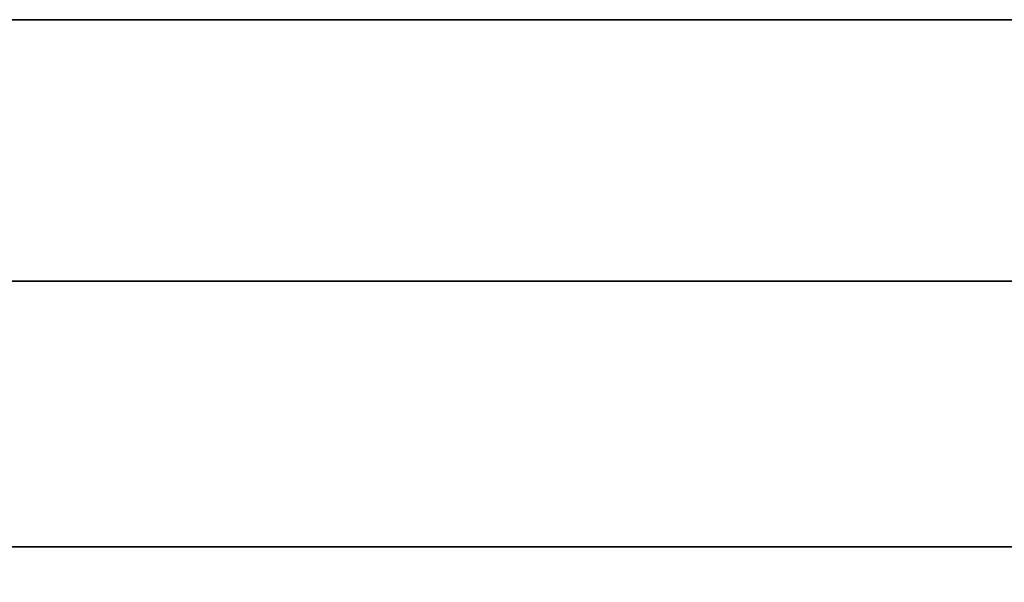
# Model space of a CAD drawing. Extents: x 413.3 to 457.5, y 5047.8 to 5050.
# Tile 81 of 256: x 415.2967 to 415.3204, y 5049.9146 to 5049.9282. Entities that reach past the tile are written whole.
import ezdxf

# ---------------------------------------------------------------- set-up
doc = ezdxf.new("R2010")
doc.units = 0
doc.header["$LTSCALE"] = 150
doc.header["$MEASUREMENT"] = 0
doc.layers.add('3DFACE_BOLT', color=7, linetype='CONTINUOUS')
doc.layers.add('3DFACE_SHAPE', color=7, linetype='CONTINUOUS')

msp = doc.modelspace()

# ---------------------------------------------------------------- linework, layer by layer
at = {"layer": '3DFACE_BOLT', "color": 1}
for points, invisible_edges in [([(415.297931, 5049.915459, -0.137472), (415.297539, 5049.915459, -0.135), (415.297931, 5049.965459, -0.137472)], 14), ([(415.297931, 5049.965459, -0.137472), (415.297539, 5049.915459, -0.135), (415.297539, 5049.965459, -0.135)], 3), ([(415.297539, 5049.915459, -0.135), (415.297931, 5049.915459, -0.132528), (415.297539, 5049.965459, -0.135)], 14), ([(415.297539, 5049.965459, -0.135), (415.297931, 5049.915459, -0.132528), (415.297931, 5049.965459, -0.132528)], 3), ([(415.297931, 5049.915459, -0.067472), (415.297539, 5049.915459, -0.065), (415.297931, 5049.965459, -0.067472)], 14), ([(415.297931, 5049.965459, -0.067472), (415.297539, 5049.915459, -0.065), (415.297539, 5049.965459, -0.065)], 3), ([(415.297539, 5049.915459, -0.065), (415.297931, 5049.915459, -0.062528), (415.297539, 5049.965459, -0.065)], 14), ([(415.297539, 5049.965459, -0.065), (415.297931, 5049.915459, -0.062528), (415.297931, 5049.965459, -0.062528)], 3), ([(415.299067, 5049.915459, -0.139702), (415.297931, 5049.915459, -0.137472), (415.299067, 5049.965459, -0.139702)], 14), ([(415.299067, 5049.965459, -0.139702), (415.297931, 5049.915459, -0.137472), (415.297931, 5049.965459, -0.137472)], 3), ([(415.297931, 5049.915459, -0.132528), (415.299067, 5049.915459, -0.130298), (415.297931, 5049.965459, -0.132528)], 14), ([(415.297931, 5049.965459, -0.132528), (415.299067, 5049.915459, -0.130298), (415.299067, 5049.965459, -0.130298)], 3), ([(415.299067, 5049.915459, -0.069702), (415.297931, 5049.915459, -0.067472), (415.299067, 5049.965459, -0.069702)], 14), ([(415.299067, 5049.965459, -0.069702), (415.297931, 5049.915459, -0.067472), (415.297931, 5049.965459, -0.067472)], 3), ([(415.297931, 5049.915459, -0.062528), (415.299067, 5049.915459, -0.060298), (415.297931, 5049.965459, -0.062528)], 14), ([(415.297931, 5049.965459, -0.062528), (415.299067, 5049.915459, -0.060298), (415.299067, 5049.965459, -0.060298)], 3), ([(415.300837, 5049.915459, -0.141472), (415.299067, 5049.915459, -0.139702), (415.300837, 5049.965459, -0.141472)], 14), ([(415.300837, 5049.965459, -0.141472), (415.299067, 5049.915459, -0.139702), (415.299067, 5049.965459, -0.139702)], 3), ([(415.299067, 5049.915459, -0.130298), (415.300837, 5049.915459, -0.128528), (415.299067, 5049.965459, -0.130298)], 14), ([(415.299067, 5049.965459, -0.130298), (415.300837, 5049.915459, -0.128528), (415.300837, 5049.965459, -0.128528)], 3), ([(415.300837, 5049.915459, -0.071472), (415.299067, 5049.915459, -0.069702), (415.300837, 5049.965459, -0.071472)], 14), ([(415.300837, 5049.965459, -0.071472), (415.299067, 5049.915459, -0.069702), (415.299067, 5049.965459, -0.069702)], 3), ([(415.299067, 5049.915459, -0.060298), (415.300837, 5049.915459, -0.058528), (415.299067, 5049.965459, -0.060298)], 14), ([(415.299067, 5049.965459, -0.060298), (415.300837, 5049.915459, -0.058528), (415.300837, 5049.965459, -0.058528)], 3), ([(415.303067, 5049.915459, -0.142608), (415.300837, 5049.915459, -0.141472), (415.303067, 5049.965459, -0.142608)], 14), ([(415.303067, 5049.965459, -0.142608), (415.300837, 5049.915459, -0.141472), (415.300837, 5049.965459, -0.141472)], 3), ([(415.300837, 5049.915459, -0.128528), (415.303067, 5049.915459, -0.127392), (415.300837, 5049.965459, -0.128528)], 14), ([(415.300837, 5049.965459, -0.128528), (415.303067, 5049.915459, -0.127392), (415.303067, 5049.965459, -0.127392)], 3), ([(415.303067, 5049.915459, -0.072608), (415.300837, 5049.915459, -0.071472), (415.303067, 5049.965459, -0.072608)], 14), ([(415.303067, 5049.965459, -0.072608), (415.300837, 5049.915459, -0.071472), (415.300837, 5049.965459, -0.071472)], 3), ([(415.300837, 5049.915459, -0.058528), (415.303067, 5049.915459, -0.057392), (415.300837, 5049.965459, -0.058528)], 14), ([(415.300837, 5049.965459, -0.058528), (415.303067, 5049.915459, -0.057392), (415.303067, 5049.965459, -0.057392)], 3), ([(415.305539, 5049.915459, -0.143), (415.303067, 5049.915459, -0.142608), (415.305539, 5049.965459, -0.143)], 14), ([(415.305539, 5049.965459, -0.143), (415.303067, 5049.915459, -0.142608), (415.303067, 5049.965459, -0.142608)], 3), ([(415.303067, 5049.915459, -0.127392), (415.305539, 5049.915459, -0.127), (415.303067, 5049.965459, -0.127392)], 14), ([(415.303067, 5049.965459, -0.127392), (415.305539, 5049.915459, -0.127), (415.305539, 5049.965459, -0.127)], 3), ([(415.305539, 5049.915459, -0.073), (415.303067, 5049.915459, -0.072608), (415.305539, 5049.965459, -0.073)], 14), ([(415.305539, 5049.965459, -0.073), (415.303067, 5049.915459, -0.072608), (415.303067, 5049.965459, -0.072608)], 3), ([(415.303067, 5049.915459, -0.057392), (415.305539, 5049.915459, -0.057), (415.303067, 5049.965459, -0.057392)], 14), ([(415.303067, 5049.965459, -0.057392), (415.305539, 5049.915459, -0.057), (415.305539, 5049.965459, -0.057)], 3), ([(415.308012, 5049.915459, -0.142608), (415.305539, 5049.915459, -0.143), (415.308012, 5049.965459, -0.142608)], 14), ([(415.308012, 5049.965459, -0.142608), (415.305539, 5049.915459, -0.143), (415.305539, 5049.965459, -0.143)], 3), ([(415.305539, 5049.915459, -0.127), (415.308012, 5049.915459, -0.127392), (415.305539, 5049.965459, -0.127)], 14), ([(415.305539, 5049.965459, -0.127), (415.308012, 5049.915459, -0.127392), (415.308012, 5049.965459, -0.127392)], 3), ([(415.308012, 5049.915459, -0.072608), (415.305539, 5049.915459, -0.073), (415.308012, 5049.965459, -0.072608)], 14), ([(415.308012, 5049.965459, -0.072608), (415.305539, 5049.915459, -0.073), (415.305539, 5049.965459, -0.073)], 3), ([(415.305539, 5049.915459, -0.057), (415.308012, 5049.915459, -0.057392), (415.305539, 5049.965459, -0.057)], 14), ([(415.305539, 5049.965459, -0.057), (415.308012, 5049.915459, -0.057392), (415.308012, 5049.965459, -0.057392)], 3), ([(415.310242, 5049.915459, -0.141472), (415.308012, 5049.915459, -0.142608), (415.310242, 5049.965459, -0.141472)], 14), ([(415.310242, 5049.965459, -0.141472), (415.308012, 5049.915459, -0.142608), (415.308012, 5049.965459, -0.142608)], 3), ([(415.308012, 5049.915459, -0.127392), (415.310242, 5049.915459, -0.128528), (415.308012, 5049.965459, -0.127392)], 14), ([(415.308012, 5049.965459, -0.127392), (415.310242, 5049.915459, -0.128528), (415.310242, 5049.965459, -0.128528)], 3), ([(415.310242, 5049.915459, -0.071472), (415.308012, 5049.915459, -0.072608), (415.310242, 5049.965459, -0.071472)], 14), ([(415.310242, 5049.965459, -0.071472), (415.308012, 5049.915459, -0.072608), (415.308012, 5049.965459, -0.072608)], 3), ([(415.308012, 5049.915459, -0.057392), (415.310242, 5049.915459, -0.058528), (415.308012, 5049.965459, -0.057392)], 14), ([(415.308012, 5049.965459, -0.057392), (415.310242, 5049.915459, -0.058528), (415.310242, 5049.965459, -0.058528)], 3), ([(415.312012, 5049.915459, -0.139702), (415.310242, 5049.915459, -0.141472), (415.312012, 5049.965459, -0.139702)], 14), ([(415.312012, 5049.965459, -0.139702), (415.310242, 5049.915459, -0.141472), (415.310242, 5049.965459, -0.141472)], 3), ([(415.310242, 5049.915459, -0.128528), (415.312012, 5049.915459, -0.130298), (415.310242, 5049.965459, -0.128528)], 14), ([(415.310242, 5049.965459, -0.128528), (415.312012, 5049.915459, -0.130298), (415.312012, 5049.965459, -0.130298)], 3), ([(415.312012, 5049.915459, -0.069702), (415.310242, 5049.915459, -0.071472), (415.312012, 5049.965459, -0.069702)], 14), ([(415.312012, 5049.965459, -0.069702), (415.310242, 5049.915459, -0.071472), (415.310242, 5049.965459, -0.071472)], 3), ([(415.310242, 5049.915459, -0.058528), (415.312012, 5049.915459, -0.060298), (415.310242, 5049.965459, -0.058528)], 14), ([(415.310242, 5049.965459, -0.058528), (415.312012, 5049.915459, -0.060298), (415.312012, 5049.965459, -0.060298)], 3), ([(415.313148, 5049.915459, -0.137472), (415.312012, 5049.915459, -0.139702), (415.313148, 5049.965459, -0.137472)], 14), ([(415.313148, 5049.965459, -0.137472), (415.312012, 5049.915459, -0.139702), (415.312012, 5049.965459, -0.139702)], 3), ([(415.312012, 5049.915459, -0.130298), (415.313148, 5049.915459, -0.132528), (415.312012, 5049.965459, -0.130298)], 14), ([(415.312012, 5049.965459, -0.130298), (415.313148, 5049.915459, -0.132528), (415.313148, 5049.965459, -0.132528)], 3), ([(415.313148, 5049.915459, -0.067472), (415.312012, 5049.915459, -0.069702), (415.313148, 5049.965459, -0.067472)], 14), ([(415.313148, 5049.965459, -0.067472), (415.312012, 5049.915459, -0.069702), (415.312012, 5049.965459, -0.069702)], 3), ([(415.312012, 5049.915459, -0.060298), (415.313148, 5049.915459, -0.062528), (415.312012, 5049.965459, -0.060298)], 14), ([(415.312012, 5049.965459, -0.060298), (415.313148, 5049.915459, -0.062528), (415.313148, 5049.965459, -0.062528)], 3), ([(415.313539, 5049.915459, -0.135), (415.313148, 5049.915459, -0.137472), (415.313539, 5049.965459, -0.135)], 14), ([(415.313539, 5049.965459, -0.135), (415.313148, 5049.915459, -0.137472), (415.313148, 5049.965459, -0.137472)], 3), ([(415.313148, 5049.915459, -0.132528), (415.313539, 5049.915459, -0.135), (415.313148, 5049.965459, -0.132528)], 14), ([(415.313148, 5049.965459, -0.132528), (415.313539, 5049.915459, -0.135), (415.313539, 5049.965459, -0.135)], 3), ([(415.313539, 5049.915459, -0.065), (415.313148, 5049.915459, -0.067472), (415.313539, 5049.965459, -0.065)], 14), ([(415.313539, 5049.965459, -0.065), (415.313148, 5049.915459, -0.067472), (415.313148, 5049.965459, -0.067472)], 3), ([(415.313148, 5049.915459, -0.062528), (415.313539, 5049.915459, -0.065), (415.313148, 5049.965459, -0.062528)], 14), ([(415.313148, 5049.965459, -0.062528), (415.313539, 5049.915459, -0.065), (415.313539, 5049.965459, -0.065)], 3), ([(415.298852, 5049.905459, -0.146583), (415.292164, 5049.905459, -0.135), (415.298852, 5049.915459, -0.146583)], 14), ([(415.298852, 5049.915459, -0.146583), (415.292164, 5049.905459, -0.135), (415.292164, 5049.915459, -0.135)], 3), ([(415.292164, 5049.905459, -0.135), (415.298852, 5049.905459, -0.123417), (415.292164, 5049.915459, -0.135)], 14), ([(415.292164, 5049.915459, -0.135), (415.298852, 5049.905459, -0.123417), (415.298852, 5049.915459, -0.123417)], 3), ([(415.298852, 5049.915459, -0.146583), (415.292164, 5049.915459, -0.135), (415.298852, 5049.915459, -0.123417)], 12), ([(415.298852, 5049.905459, -0.076583), (415.292164, 5049.905459, -0.065), (415.298852, 5049.915459, -0.076583)], 14), ([(415.298852, 5049.915459, -0.076583), (415.292164, 5049.905459, -0.065), (415.292164, 5049.915459, -0.065)], 3), ([(415.292164, 5049.905459, -0.065), (415.298852, 5049.905459, -0.053417), (415.292164, 5049.915459, -0.065)], 14), ([(415.292164, 5049.915459, -0.065), (415.298852, 5049.905459, -0.053417), (415.298852, 5049.915459, -0.053417)], 3), ([(415.298852, 5049.915459, -0.076583), (415.292164, 5049.915459, -0.065), (415.298852, 5049.915459, -0.053417)], 12), ([(415.297931, 5049.915459, -0.132528), (415.297539, 5049.915459, -0.135), (415.297931, 5049.915459, -0.137472)], 12), ([(415.297931, 5049.915459, -0.062528), (415.297539, 5049.915459, -0.065), (415.297931, 5049.915459, -0.067472)], 12), ([(415.299067, 5049.915459, -0.130298), (415.297931, 5049.915459, -0.132528), (415.299067, 5049.915459, -0.139702)], 14), ([(415.299067, 5049.915459, -0.139702), (415.297931, 5049.915459, -0.132528), (415.297931, 5049.915459, -0.137472)], 3), ([(415.299067, 5049.915459, -0.060298), (415.297931, 5049.915459, -0.062528), (415.299067, 5049.915459, -0.069702)], 14), ([(415.299067, 5049.915459, -0.069702), (415.297931, 5049.915459, -0.062528), (415.297931, 5049.915459, -0.067472)], 3), ([(415.312227, 5049.905459, -0.146583), (415.298852, 5049.905459, -0.146583), (415.312227, 5049.915459, -0.146583)], 14), ([(415.312227, 5049.915459, -0.146583), (415.298852, 5049.905459, -0.146583), (415.298852, 5049.915459, -0.146583)], 3), ([(415.298852, 5049.905459, -0.123417), (415.312227, 5049.905459, -0.123417), (415.298852, 5049.915459, -0.123417)], 14), ([(415.298852, 5049.915459, -0.123417), (415.312227, 5049.905459, -0.123417), (415.312227, 5049.915459, -0.123417)], 3), ([(415.312227, 5049.915459, -0.146583), (415.298852, 5049.915459, -0.146583), (415.312227, 5049.915459, -0.123417)], 14), ([(415.312227, 5049.915459, -0.123417), (415.298852, 5049.915459, -0.146583), (415.298852, 5049.915459, -0.123417)], 3), ([(415.312227, 5049.905459, -0.076583), (415.298852, 5049.905459, -0.076583), (415.312227, 5049.915459, -0.076583)], 14), ([(415.312227, 5049.915459, -0.076583), (415.298852, 5049.905459, -0.076583), (415.298852, 5049.915459, -0.076583)], 3), ([(415.298852, 5049.905459, -0.053417), (415.312227, 5049.905459, -0.053417), (415.298852, 5049.915459, -0.053417)], 14), ([(415.298852, 5049.915459, -0.053417), (415.312227, 5049.905459, -0.053417), (415.312227, 5049.915459, -0.053417)], 3), ([(415.312227, 5049.915459, -0.076583), (415.298852, 5049.915459, -0.076583), (415.312227, 5049.915459, -0.053417)], 14), ([(415.312227, 5049.915459, -0.053417), (415.298852, 5049.915459, -0.076583), (415.298852, 5049.915459, -0.053417)], 3), ([(415.300837, 5049.915459, -0.128528), (415.299067, 5049.915459, -0.130298), (415.300837, 5049.915459, -0.141472)], 14), ([(415.300837, 5049.915459, -0.141472), (415.299067, 5049.915459, -0.130298), (415.299067, 5049.915459, -0.139702)], 3), ([(415.300837, 5049.915459, -0.058528), (415.299067, 5049.915459, -0.060298), (415.300837, 5049.915459, -0.071472)], 14), ([(415.300837, 5049.915459, -0.071472), (415.299067, 5049.915459, -0.060298), (415.299067, 5049.915459, -0.069702)], 3), ([(415.303067, 5049.915459, -0.127392), (415.300837, 5049.915459, -0.128528), (415.303067, 5049.915459, -0.142608)], 14), ([(415.303067, 5049.915459, -0.142608), (415.300837, 5049.915459, -0.128528), (415.300837, 5049.915459, -0.141472)], 3), ([(415.303067, 5049.915459, -0.057392), (415.300837, 5049.915459, -0.058528), (415.303067, 5049.915459, -0.072608)], 14), ([(415.303067, 5049.915459, -0.072608), (415.300837, 5049.915459, -0.058528), (415.300837, 5049.915459, -0.071472)], 3), ([(415.305539, 5049.915459, -0.127), (415.303067, 5049.915459, -0.127392), (415.305539, 5049.915459, -0.143)], 14), ([(415.305539, 5049.915459, -0.143), (415.303067, 5049.915459, -0.127392), (415.303067, 5049.915459, -0.142608)], 3), ([(415.305539, 5049.915459, -0.057), (415.303067, 5049.915459, -0.057392), (415.305539, 5049.915459, -0.073)], 14), ([(415.305539, 5049.915459, -0.073), (415.303067, 5049.915459, -0.057392), (415.303067, 5049.915459, -0.072608)], 3), ([(415.308012, 5049.915459, -0.127392), (415.305539, 5049.915459, -0.127), (415.308012, 5049.915459, -0.142608)], 14), ([(415.308012, 5049.915459, -0.142608), (415.305539, 5049.915459, -0.127), (415.305539, 5049.915459, -0.143)], 3), ([(415.308012, 5049.915459, -0.057392), (415.305539, 5049.915459, -0.057), (415.308012, 5049.915459, -0.072608)], 14), ([(415.308012, 5049.915459, -0.072608), (415.305539, 5049.915459, -0.057), (415.305539, 5049.915459, -0.073)], 3), ([(415.310242, 5049.915459, -0.128528), (415.308012, 5049.915459, -0.127392), (415.310242, 5049.915459, -0.141472)], 14), ([(415.310242, 5049.915459, -0.141472), (415.308012, 5049.915459, -0.127392), (415.308012, 5049.915459, -0.142608)], 3), ([(415.310242, 5049.915459, -0.058528), (415.308012, 5049.915459, -0.057392), (415.310242, 5049.915459, -0.071472)], 14), ([(415.310242, 5049.915459, -0.071472), (415.308012, 5049.915459, -0.057392), (415.308012, 5049.915459, -0.072608)], 3), ([(415.312012, 5049.915459, -0.130298), (415.310242, 5049.915459, -0.128528), (415.312012, 5049.915459, -0.139702)], 14), ([(415.312012, 5049.915459, -0.139702), (415.310242, 5049.915459, -0.128528), (415.310242, 5049.915459, -0.141472)], 3), ([(415.312012, 5049.915459, -0.060298), (415.310242, 5049.915459, -0.058528), (415.312012, 5049.915459, -0.069702)], 14), ([(415.312012, 5049.915459, -0.069702), (415.310242, 5049.915459, -0.058528), (415.310242, 5049.915459, -0.071472)], 3), ([(415.313148, 5049.915459, -0.132528), (415.312012, 5049.915459, -0.130298), (415.313148, 5049.915459, -0.137472)], 14), ([(415.313148, 5049.915459, -0.137472), (415.312012, 5049.915459, -0.130298), (415.312012, 5049.915459, -0.139702)], 3), ([(415.313148, 5049.915459, -0.062528), (415.312012, 5049.915459, -0.060298), (415.313148, 5049.915459, -0.067472)], 14), ([(415.313148, 5049.915459, -0.067472), (415.312012, 5049.915459, -0.060298), (415.312012, 5049.915459, -0.069702)], 3), ([(415.318914, 5049.905459, -0.135), (415.312227, 5049.905459, -0.146583), (415.318914, 5049.915459, -0.135)], 14), ([(415.318914, 5049.915459, -0.135), (415.312227, 5049.905459, -0.146583), (415.312227, 5049.915459, -0.146583)], 3), ([(415.312227, 5049.905459, -0.123417), (415.318914, 5049.905459, -0.135), (415.312227, 5049.915459, -0.123417)], 14), ([(415.312227, 5049.915459, -0.123417), (415.318914, 5049.905459, -0.135), (415.318914, 5049.915459, -0.135)], 3), ([(415.318914, 5049.915459, -0.135), (415.312227, 5049.915459, -0.146583), (415.312227, 5049.915459, -0.123417)], 2), ([(415.318914, 5049.905459, -0.065), (415.312227, 5049.905459, -0.076583), (415.318914, 5049.915459, -0.065)], 14), ([(415.318914, 5049.915459, -0.065), (415.312227, 5049.905459, -0.076583), (415.312227, 5049.915459, -0.076583)], 3), ([(415.312227, 5049.905459, -0.053417), (415.318914, 5049.905459, -0.065), (415.312227, 5049.915459, -0.053417)], 14), ([(415.312227, 5049.915459, -0.053417), (415.318914, 5049.905459, -0.065), (415.318914, 5049.915459, -0.065)], 3), ([(415.318914, 5049.915459, -0.065), (415.312227, 5049.915459, -0.076583), (415.312227, 5049.915459, -0.053417)], 2), ([(415.313539, 5049.915459, -0.135), (415.313148, 5049.915459, -0.132528), (415.313148, 5049.915459, -0.137472)], 2), ([(415.313539, 5049.915459, -0.065), (415.313148, 5049.915459, -0.062528), (415.313148, 5049.915459, -0.067472)], 2)]:
    msp.add_3dface(points, dxfattribs=dict(at, invisible_edges=invisible_edges))
at = {"layer": '3DFACE_SHAPE', "color": 13}
for points, invisible_edges in [([(415.365539, 5050.025014, -0.1905), (415.26869, 5050.025153, -0.1905), (415.26554, 5047.825153, -0.1905)], 12), ([(415.26869, 5050.025153, -0.0095), (415.362442, 5047.861866, -0.0095), (415.26554, 5047.825153, -0.0095)], 3), ([(415.468689, 5050.024866), (415.26869, 5050.025153), (415.26554, 5047.825153)], 12), ([(415.26554, 5047.825153, -0.2), (415.26869, 5050.025153, -0.2), (415.465539, 5047.824866, -0.2)], 2), ([(415.362389, 5047.825014, -0.1905), (415.365539, 5050.025014, -0.1905), (415.26554, 5047.825153, -0.1905)], 2), ([(415.365487, 5049.988164, -0.0095), (415.365306, 5049.861864, -0.0095), (415.26869, 5050.025153, -0.0095)], 14), ([(415.26869, 5050.025153, -0.0095), (415.365306, 5049.861864, -0.0095), (415.362623, 5047.988166, -0.0095)], 13), ([(415.362623, 5047.988166, -0.0095), (415.362442, 5047.861866, -0.0095), (415.26869, 5050.025153, -0.0095)], 14), ([(415.26869, 5050.025153, -0.2), (415.468689, 5050.024866, -0.2), (415.465539, 5047.824866, -0.2)], 12), ([(415.465539, 5047.824866), (415.468689, 5050.024866), (415.26554, 5047.825153)], 2), ([(413.43785, 5049.928159, -0.05899), (413.431839, 5049.928159, -0.0565), (415.299529, 5049.928159, -0.05899)], 14), ([(415.299529, 5049.928159, -0.05899), (413.431839, 5049.928159, -0.0565), (415.305539, 5049.928159, -0.0565)], 3), ([(413.431839, 5049.928159, -0.0565), (415.268689, 5049.928159, -0.0095), (415.305539, 5049.928159, -0.0565)], 15), ([(415.299529, 5049.928159, -0.05899), (415.297039, 5049.928159, -0.065), (413.43785, 5049.928159, -0.05899)], 14), ([(415.297039, 5049.928159, -0.065), (413.440339, 5049.928159, -0.065), (413.43785, 5049.928159, -0.05899)], 13), ([(413.440339, 5049.928159, -0.135), (415.305539, 5049.928159, -0.1435), (413.43785, 5049.928159, -0.14101)], 15), ([(415.305539, 5049.928159, -0.1435), (413.468689, 5049.928159, -0.1905), (413.43785, 5049.928159, -0.14101)], 15), ([(413.440339, 5049.928159, -0.135), (413.43785, 5049.928159, -0.12899), (415.297039, 5049.928159, -0.065)], 14), ([(415.297039, 5049.928159, -0.065), (413.43785, 5049.928159, -0.12899), (413.440339, 5049.928159, -0.065)], 15), ([(415.297039, 5049.928159, -0.135), (415.299529, 5049.928159, -0.14101), (413.440339, 5049.928159, -0.135)], 14), ([(415.299529, 5049.928159, -0.14101), (415.305539, 5049.928159, -0.1435), (413.440339, 5049.928159, -0.135)], 14), ([(415.297039, 5049.928159, -0.135), (413.440339, 5049.928159, -0.135), (415.299529, 5049.928159, -0.07101)], 15), ([(415.299529, 5049.928159, -0.07101), (413.440339, 5049.928159, -0.135), (415.297039, 5049.928159, -0.065)], 3), ([(413.468689, 5049.928159, -0.1905), (415.305539, 5049.928159, -0.1435), (415.268689, 5049.928159, -0.1905)], 3), ([(415.305539, 5049.928159, -0.0565), (415.268689, 5049.928159, -0.0095), (415.31155, 5049.928159, -0.05899)], 3), ([(415.268689, 5049.928159, -0.0095), (415.365539, 5049.928159, -0.0095), (415.31155, 5049.928159, -0.05899)], 14), ([(415.305539, 5049.928159, -0.1435), (415.31155, 5049.928159, -0.14101), (415.268689, 5049.928159, -0.1905)], 14), ([(415.268689, 5049.928159, -0.1905), (415.31155, 5049.928159, -0.14101), (415.365539, 5049.928159, -0.1905)], 3), ([(415.365539, 5049.928159, -0.1905), (415.365539, 5049.921859, -0.1905), (415.268689, 5049.928159, -0.1905)], 2), ([(415.365539, 5049.921859, -0.1905), (415.268689, 5049.921859, -0.1905), (415.268689, 5049.928159, -0.1905)], 12), ([(415.268689, 5049.921859, -0.0095), (415.305539, 5049.921859, -0.0095), (415.268689, 5049.928159, -0.0095)], 2), ([(415.305539, 5049.921859, -0.0095), (415.365539, 5049.921859, -0.0095), (415.268689, 5049.928159, -0.0095)], 14), ([(415.268689, 5049.928159, -0.0095), (415.365539, 5049.921859, -0.0095), (415.365539, 5049.928159, -0.0095)], 1), ([(415.297039, 5049.928159, -0.065), (415.297039, 5049.921859, -0.065), (415.299529, 5049.928159, -0.07101)], 3), ([(415.297039, 5049.921859, -0.065), (415.299529, 5049.921859, -0.07101), (415.299529, 5049.928159, -0.07101)], 14), ([(415.299529, 5049.928159, -0.05899), (415.299529, 5049.921859, -0.05899), (415.297039, 5049.928159, -0.065)], 3), ([(415.299529, 5049.921859, -0.05899), (415.297039, 5049.921859, -0.065), (415.297039, 5049.928159, -0.065)], 14), ([(415.299529, 5049.928159, -0.12899), (415.299529, 5049.921859, -0.12899), (415.297039, 5049.928159, -0.135)], 3), ([(415.299529, 5049.921859, -0.12899), (415.297039, 5049.921859, -0.135), (415.297039, 5049.928159, -0.135)], 14), ([(415.297039, 5049.928159, -0.135), (415.297039, 5049.921859, -0.135), (415.299529, 5049.928159, -0.14101)], 3), ([(415.297039, 5049.921859, -0.135), (415.299529, 5049.921859, -0.14101), (415.299529, 5049.928159, -0.14101)], 14), ([(415.299529, 5049.928159, -0.12899), (415.297039, 5049.928159, -0.135), (415.299529, 5049.928159, -0.07101)], 14), ([(415.299529, 5049.928159, -0.07101), (415.299529, 5049.921859, -0.07101), (415.305539, 5049.928159, -0.0735)], 3), ([(415.299529, 5049.921859, -0.07101), (415.305539, 5049.921859, -0.0735), (415.305539, 5049.928159, -0.0735)], 14), ([(415.305539, 5049.928159, -0.0565), (415.305539, 5049.921859, -0.0565), (415.299529, 5049.928159, -0.05899)], 3), ([(415.305539, 5049.921859, -0.0565), (415.299529, 5049.921859, -0.05899), (415.299529, 5049.928159, -0.05899)], 14), ([(415.305539, 5049.928159, -0.1265), (415.305539, 5049.921859, -0.1265), (415.299529, 5049.928159, -0.12899)], 3), ([(415.305539, 5049.921859, -0.1265), (415.299529, 5049.921859, -0.12899), (415.299529, 5049.928159, -0.12899)], 14), ([(415.299529, 5049.928159, -0.14101), (415.299529, 5049.921859, -0.14101), (415.305539, 5049.928159, -0.1435)], 3), ([(415.299529, 5049.921859, -0.14101), (415.305539, 5049.921859, -0.1435), (415.305539, 5049.928159, -0.1435)], 14), ([(415.299529, 5049.928159, -0.07101), (415.305539, 5049.928159, -0.0735), (415.299529, 5049.928159, -0.12899)], 14), ([(415.305539, 5049.928159, -0.0735), (415.305539, 5049.928159, -0.1265), (415.299529, 5049.928159, -0.12899)], 13), ([(415.305539, 5049.928159, -0.0735), (415.305539, 5049.921859, -0.0735), (415.31155, 5049.928159, -0.07101)], 3), ([(415.305539, 5049.921859, -0.0735), (415.31155, 5049.921859, -0.07101), (415.31155, 5049.928159, -0.07101)], 14), ([(415.31155, 5049.928159, -0.05899), (415.31155, 5049.921859, -0.05899), (415.305539, 5049.928159, -0.0565)], 3), ([(415.31155, 5049.921859, -0.05899), (415.305539, 5049.921859, -0.0565), (415.305539, 5049.928159, -0.0565)], 14), ([(415.31155, 5049.928159, -0.12899), (415.31155, 5049.921859, -0.12899), (415.305539, 5049.928159, -0.1265)], 3), ([(415.31155, 5049.921859, -0.12899), (415.305539, 5049.921859, -0.1265), (415.305539, 5049.928159, -0.1265)], 14), ([(415.305539, 5049.928159, -0.1435), (415.305539, 5049.921859, -0.1435), (415.31155, 5049.928159, -0.14101)], 3), ([(415.305539, 5049.921859, -0.1435), (415.31155, 5049.921859, -0.14101), (415.31155, 5049.928159, -0.14101)], 14), ([(415.31155, 5049.928159, -0.12899), (415.305539, 5049.928159, -0.1265), (415.31155, 5049.928159, -0.07101)], 14), ([(415.305539, 5049.928159, -0.1265), (415.305539, 5049.928159, -0.0735), (415.31155, 5049.928159, -0.07101)], 13), ([(415.31155, 5049.928159, -0.07101), (415.31155, 5049.921859, -0.07101), (415.314039, 5049.928159, -0.065)], 3), ([(415.31155, 5049.921859, -0.07101), (415.314039, 5049.921859, -0.065), (415.314039, 5049.928159, -0.065)], 14), ([(415.314039, 5049.928159, -0.065), (415.314039, 5049.921859, -0.065), (415.31155, 5049.928159, -0.05899)], 3), ([(415.314039, 5049.921859, -0.065), (415.31155, 5049.921859, -0.05899), (415.31155, 5049.928159, -0.05899)], 14), ([(415.31155, 5049.928159, -0.14101), (415.31155, 5049.921859, -0.14101), (415.314039, 5049.928159, -0.135)], 3), ([(415.31155, 5049.921859, -0.14101), (415.314039, 5049.921859, -0.135), (415.314039, 5049.928159, -0.135)], 14), ([(415.314039, 5049.928159, -0.135), (415.314039, 5049.921859, -0.135), (415.31155, 5049.928159, -0.12899)], 3), ([(415.314039, 5049.921859, -0.135), (415.31155, 5049.921859, -0.12899), (415.31155, 5049.928159, -0.12899)], 14), ([(415.365539, 5049.928159, -0.065), (415.314039, 5049.928159, -0.065), (415.31155, 5049.928159, -0.05899)], 13), ([(415.31155, 5049.928159, -0.05899), (415.365539, 5049.928159, -0.0095), (415.365539, 5049.928159, -0.065)], 13), ([(415.31155, 5049.928159, -0.14101), (415.365539, 5049.928159, -0.135), (415.365539, 5049.928159, -0.1905)], 13), ([(415.31155, 5049.928159, -0.14101), (415.314039, 5049.928159, -0.135), (415.365539, 5049.928159, -0.135)], 14), ([(415.31155, 5049.928159, -0.07101), (415.314039, 5049.928159, -0.065), (415.31155, 5049.928159, -0.12899)], 14), ([(415.314039, 5049.928159, -0.065), (415.365539, 5049.928159, -0.065), (415.31155, 5049.928159, -0.12899)], 15), ([(415.31155, 5049.928159, -0.12899), (415.365539, 5049.928159, -0.065), (415.314039, 5049.928159, -0.135)], 3), ([(415.365539, 5049.928159, -0.065), (415.365539, 5049.928159, -0.135), (415.314039, 5049.928159, -0.135)], 14), ([(413.43785, 5049.921859, -0.14101), (413.431839, 5049.921859, -0.1435), (415.299529, 5049.921859, -0.14101)], 14), ([(413.431839, 5049.921859, -0.1435), (413.468689, 5049.921859, -0.1905), (415.299529, 5049.921859, -0.14101)], 15), ([(415.305539, 5049.921859, -0.0565), (413.468689, 5049.921859, -0.0095), (413.43785, 5049.921859, -0.05899)], 15), ([(413.440339, 5049.921859, -0.065), (415.299529, 5049.921859, -0.05899), (413.43785, 5049.921859, -0.05899)], 3), ([(415.299529, 5049.921859, -0.05899), (415.305539, 5049.921859, -0.0565), (413.43785, 5049.921859, -0.05899)], 14), ([(415.299529, 5049.921859, -0.14101), (415.297039, 5049.921859, -0.135), (413.43785, 5049.921859, -0.14101)], 14), ([(415.297039, 5049.921859, -0.135), (413.440339, 5049.921859, -0.135), (413.43785, 5049.921859, -0.14101)], 13), ([(413.440339, 5049.921859, -0.065), (413.43785, 5049.921859, -0.07101), (415.297039, 5049.921859, -0.135)], 14), ([(415.297039, 5049.921859, -0.135), (413.43785, 5049.921859, -0.07101), (413.440339, 5049.921859, -0.135)], 15), ([(415.297039, 5049.921859, -0.065), (415.299529, 5049.921859, -0.05899), (413.440339, 5049.921859, -0.065)], 14), ([(413.440339, 5049.921859, -0.065), (415.299529, 5049.921859, -0.12899), (415.297039, 5049.921859, -0.065)], 15), ([(415.299529, 5049.921859, -0.12899), (413.440339, 5049.921859, -0.065), (415.297039, 5049.921859, -0.135)], 3), ([(415.268689, 5049.921859, -0.0095), (413.468689, 5049.921859, -0.0095), (415.305539, 5049.921859, -0.0565)], 14), ([(415.299529, 5049.921859, -0.14101), (413.468689, 5049.921859, -0.1905), (415.305539, 5049.921859, -0.1435)], 3), ([(413.468689, 5049.921859, -0.1905), (415.268689, 5049.921859, -0.1905), (415.305539, 5049.921859, -0.1435)], 14), ([(415.365539, 5049.921859, -0.03), (415.299529, 5049.921859, -0.05899), (415.263539, 5049.921859, -0.03)], 3), ([(415.299529, 5049.921859, -0.05899), (415.297039, 5049.921859, -0.065), (415.263539, 5049.921859, -0.03)], 14), ([(415.263539, 5049.921859, -0.03), (415.297039, 5049.921859, -0.065), (415.299529, 5049.921859, -0.07101)], 13), ([(415.299529, 5049.921859, -0.07101), (415.297039, 5049.921859, -0.135), (415.263539, 5049.921859, -0.03)], 15), ([(415.297039, 5049.921859, -0.135), (415.263539, 5049.921859, -0.17), (415.263539, 5049.921859, -0.03)], 13), ([(415.297039, 5049.921859, -0.135), (415.299529, 5049.921859, -0.14101), (415.263539, 5049.921859, -0.17)], 14), ([(415.299529, 5049.921859, -0.14101), (415.305539, 5049.921859, -0.1435), (415.263539, 5049.921859, -0.17)], 14), ([(415.263539, 5049.921859, -0.17), (415.305539, 5049.921859, -0.1435), (415.31155, 5049.921859, -0.14101)], 13), ([(415.263539, 5049.921859, -0.17), (415.31155, 5049.921859, -0.14101), (415.365539, 5049.921859, -0.17)], 3), ([(415.263539, 5049.915459, -0.03), (415.305539, 5049.915459, -0.03), (415.263539, 5049.921859, -0.03)], 2), ([(415.305539, 5049.915459, -0.03), (415.359139, 5049.915459, -0.03), (415.263539, 5049.921859, -0.03)], 14), ([(415.263539, 5049.921859, -0.03), (415.359139, 5049.915459, -0.03), (415.365539, 5049.921859, -0.03)], 3), ([(415.359139, 5049.915459, -0.17), (415.263539, 5049.921859, -0.17), (415.365539, 5049.921859, -0.17)], 13), ([(415.359139, 5049.915459, -0.17), (415.263539, 5049.915459, -0.17), (415.263539, 5049.921859, -0.17)], 12), ([(415.305539, 5049.921859, -0.0095), (415.268689, 5049.921859, -0.0095), (415.305539, 5049.921859, -0.0565)], 14), ([(415.365539, 5049.921859, -0.1905), (415.31155, 5049.921859, -0.14101), (415.268689, 5049.921859, -0.1905)], 3), ([(415.31155, 5049.921859, -0.14101), (415.305539, 5049.921859, -0.1435), (415.268689, 5049.921859, -0.1905)], 14), ([(415.297039, 5049.921859, -0.065), (415.299529, 5049.921859, -0.12899), (415.299529, 5049.921859, -0.07101)], 3), ([(415.299529, 5049.921859, -0.12899), (415.297039, 5049.921859, -0.135), (415.299529, 5049.921859, -0.07101)], 14), ([(415.299529, 5049.915459, -0.14101), (415.299529, 5049.921859, -0.14101), (415.297039, 5049.915459, -0.135)], 3), ([(415.299529, 5049.921859, -0.14101), (415.297039, 5049.921859, -0.135), (415.297039, 5049.915459, -0.135)], 14), ([(415.297039, 5049.915459, -0.135), (415.297039, 5049.921859, -0.135), (415.299529, 5049.915459, -0.12899)], 3), ([(415.297039, 5049.921859, -0.135), (415.299529, 5049.921859, -0.12899), (415.299529, 5049.915459, -0.12899)], 14), ([(415.299529, 5049.915459, -0.07101), (415.299529, 5049.921859, -0.07101), (415.297039, 5049.915459, -0.065)], 3), ([(415.299529, 5049.921859, -0.07101), (415.297039, 5049.921859, -0.065), (415.297039, 5049.915459, -0.065)], 14), ([(415.297039, 5049.915459, -0.065), (415.297039, 5049.921859, -0.065), (415.299529, 5049.915459, -0.05899)], 3), ([(415.297039, 5049.921859, -0.065), (415.299529, 5049.921859, -0.05899), (415.299529, 5049.915459, -0.05899)], 14), ([(415.299529, 5049.921859, -0.12899), (415.305539, 5049.921859, -0.1265), (415.299529, 5049.921859, -0.07101)], 14), ([(415.299529, 5049.921859, -0.07101), (415.305539, 5049.921859, -0.1265), (415.305539, 5049.921859, -0.0735)], 3), ([(415.305539, 5049.921859, -0.0565), (415.299529, 5049.921859, -0.05899), (415.365539, 5049.921859, -0.03)], 14), ([(415.305539, 5049.921859, -0.1265), (415.299529, 5049.921859, -0.12899), (415.305539, 5049.921859, -0.0735)], 14), ([(415.305539, 5049.921859, -0.0735), (415.299529, 5049.921859, -0.12899), (415.299529, 5049.921859, -0.07101)], 3), ([(415.305539, 5049.915459, -0.1435), (415.305539, 5049.921859, -0.1435), (415.299529, 5049.915459, -0.14101)], 3), ([(415.305539, 5049.921859, -0.1435), (415.299529, 5049.921859, -0.14101), (415.299529, 5049.915459, -0.14101)], 14), ([(415.299529, 5049.915459, -0.12899), (415.299529, 5049.921859, -0.12899), (415.305539, 5049.915459, -0.1265)], 3), ([(415.299529, 5049.921859, -0.12899), (415.305539, 5049.921859, -0.1265), (415.305539, 5049.915459, -0.1265)], 14), ([(415.305539, 5049.915459, -0.0735), (415.305539, 5049.921859, -0.0735), (415.299529, 5049.915459, -0.07101)], 3), ([(415.305539, 5049.921859, -0.0735), (415.299529, 5049.921859, -0.07101), (415.299529, 5049.915459, -0.07101)], 14), ([(415.299529, 5049.915459, -0.05899), (415.299529, 5049.921859, -0.05899), (415.305539, 5049.915459, -0.0565)], 3), ([(415.299529, 5049.921859, -0.05899), (415.305539, 5049.921859, -0.0565), (415.305539, 5049.915459, -0.0565)], 14), ([(415.305539, 5049.921859, -0.0565), (415.31155, 5049.921859, -0.05899), (415.305539, 5049.921859, -0.0095)], 14), ([(415.305539, 5049.921859, -0.0095), (415.31155, 5049.921859, -0.05899), (415.365539, 5049.921859, -0.0095)], 15), ([(415.31155, 5049.921859, -0.07101), (415.305539, 5049.921859, -0.0735), (415.31155, 5049.921859, -0.12899)], 14), ([(415.305539, 5049.921859, -0.0735), (415.305539, 5049.921859, -0.1265), (415.31155, 5049.921859, -0.12899)], 13), ([(415.31155, 5049.921859, -0.05899), (415.305539, 5049.921859, -0.0565), (415.365539, 5049.921859, -0.065)], 14), ([(415.365539, 5049.921859, -0.065), (415.305539, 5049.921859, -0.0565), (415.365539, 5049.921859, -0.03)], 15), ([(415.31155, 5049.921859, -0.12899), (415.305539, 5049.921859, -0.1265), (415.31155, 5049.921859, -0.07101)], 14), ([(415.305539, 5049.921859, -0.1265), (415.305539, 5049.921859, -0.0735), (415.31155, 5049.921859, -0.07101)], 13), ([(415.31155, 5049.915459, -0.14101), (415.31155, 5049.921859, -0.14101), (415.305539, 5049.915459, -0.1435)], 3), ([(415.31155, 5049.921859, -0.14101), (415.305539, 5049.921859, -0.1435), (415.305539, 5049.915459, -0.1435)], 14), ([(415.305539, 5049.915459, -0.1265), (415.305539, 5049.921859, -0.1265), (415.31155, 5049.915459, -0.12899)], 3), ([(415.305539, 5049.921859, -0.1265), (415.31155, 5049.921859, -0.12899), (415.31155, 5049.915459, -0.12899)], 14), ([(415.31155, 5049.915459, -0.07101), (415.31155, 5049.921859, -0.07101), (415.305539, 5049.915459, -0.0735)], 3), ([(415.31155, 5049.921859, -0.07101), (415.305539, 5049.921859, -0.0735), (415.305539, 5049.915459, -0.0735)], 14), ([(415.305539, 5049.915459, -0.0565), (415.305539, 5049.921859, -0.0565), (415.31155, 5049.915459, -0.05899)], 3), ([(415.305539, 5049.921859, -0.0565), (415.31155, 5049.921859, -0.05899), (415.31155, 5049.915459, -0.05899)], 14), ([(415.31155, 5049.921859, -0.05899), (415.314039, 5049.921859, -0.065), (415.365539, 5049.921859, -0.0095)], 14), ([(415.365539, 5049.921859, -0.0095), (415.314039, 5049.921859, -0.065), (415.31155, 5049.921859, -0.07101)], 13), ([(415.31155, 5049.921859, -0.12899), (415.314039, 5049.921859, -0.135), (415.31155, 5049.921859, -0.07101)], 14), ([(415.31155, 5049.921859, -0.07101), (415.314039, 5049.921859, -0.135), (415.365539, 5049.921859, -0.0095)], 15), ([(415.314039, 5049.921859, -0.135), (415.31155, 5049.921859, -0.14101), (415.365539, 5049.921859, -0.1905)], 14), ([(415.314039, 5049.921859, -0.065), (415.31155, 5049.921859, -0.05899), (415.365539, 5049.921859, -0.065)], 14), ([(415.365539, 5049.921859, -0.17), (415.31155, 5049.921859, -0.14101), (415.365539, 5049.921859, -0.135)], 3), ([(415.31155, 5049.921859, -0.14101), (415.314039, 5049.921859, -0.135), (415.365539, 5049.921859, -0.135)], 14), ([(415.31155, 5049.921859, -0.07101), (415.314039, 5049.921859, -0.065), (415.31155, 5049.921859, -0.12899)], 14), ([(415.314039, 5049.921859, -0.065), (415.365539, 5049.921859, -0.065), (415.31155, 5049.921859, -0.12899)], 15), ([(415.31155, 5049.921859, -0.12899), (415.365539, 5049.921859, -0.065), (415.314039, 5049.921859, -0.135)], 3), ([(415.31155, 5049.915459, -0.12899), (415.31155, 5049.921859, -0.12899), (415.314039, 5049.915459, -0.135)], 3), ([(415.31155, 5049.921859, -0.12899), (415.314039, 5049.921859, -0.135), (415.314039, 5049.915459, -0.135)], 14), ([(415.314039, 5049.915459, -0.135), (415.314039, 5049.921859, -0.135), (415.31155, 5049.915459, -0.14101)], 3), ([(415.314039, 5049.921859, -0.135), (415.31155, 5049.921859, -0.14101), (415.31155, 5049.915459, -0.14101)], 14), ([(415.31155, 5049.915459, -0.05899), (415.31155, 5049.921859, -0.05899), (415.314039, 5049.915459, -0.065)], 3), ([(415.31155, 5049.921859, -0.05899), (415.314039, 5049.921859, -0.065), (415.314039, 5049.915459, -0.065)], 14), ([(415.314039, 5049.915459, -0.065), (415.314039, 5049.921859, -0.065), (415.31155, 5049.915459, -0.07101)], 3), ([(415.314039, 5049.921859, -0.065), (415.31155, 5049.921859, -0.07101), (415.31155, 5049.915459, -0.07101)], 14), ([(415.314039, 5049.921859, -0.135), (415.365539, 5049.921859, -0.1905), (415.365539, 5049.921859, -0.0095)], 13), ([(415.365539, 5049.921859, -0.065), (415.365539, 5049.921859, -0.135), (415.314039, 5049.921859, -0.135)], 14), ([(415.31155, 5049.915459, -0.14101), (415.263539, 5049.915459, -0.17), (415.359139, 5049.915459, -0.17)], 13), ([(415.31155, 5049.915459, -0.14101), (415.305539, 5049.915459, -0.1435), (415.263539, 5049.915459, -0.17)], 14), ([(415.305539, 5049.915459, -0.1435), (415.299529, 5049.915459, -0.14101), (415.263539, 5049.915459, -0.17)], 14), ([(415.263539, 5049.915459, -0.17), (415.299529, 5049.915459, -0.14101), (415.297039, 5049.915459, -0.135)], 13), ([(415.297039, 5049.915459, -0.065), (415.263539, 5049.915459, -0.17), (415.299529, 5049.915459, -0.12899)], 15), ([(415.299529, 5049.915459, -0.12899), (415.263539, 5049.915459, -0.17), (415.297039, 5049.915459, -0.135)], 3), ([(415.263539, 5049.915459, -0.17), (415.297039, 5049.915459, -0.065), (415.263539, 5049.915459, -0.03)], 3), ([(415.297039, 5049.915459, -0.065), (415.299529, 5049.915459, -0.05899), (415.263539, 5049.915459, -0.03)], 14), ([(415.263539, 5049.915459, -0.03), (415.299529, 5049.915459, -0.05899), (415.305539, 5049.915459, -0.03)], 3), ([(415.299529, 5049.915459, -0.07101), (415.297039, 5049.915459, -0.065), (415.299529, 5049.915459, -0.12899)], 14), ([(415.299529, 5049.915459, -0.05899), (415.305539, 5049.915459, -0.0565), (415.305539, 5049.915459, -0.03)], 14), ([(415.299529, 5049.915459, -0.12899), (415.305539, 5049.915459, -0.1265), (415.299529, 5049.915459, -0.07101)], 14), ([(415.299529, 5049.915459, -0.07101), (415.305539, 5049.915459, -0.1265), (415.305539, 5049.915459, -0.0735)], 3), ([(415.305539, 5049.915459, -0.0565), (415.31155, 5049.915459, -0.05899), (415.305539, 5049.915459, -0.03)], 14), ([(415.305539, 5049.915459, -0.03), (415.31155, 5049.915459, -0.05899), (415.359139, 5049.915459, -0.03)], 15), ([(415.305539, 5049.915459, -0.1265), (415.31155, 5049.915459, -0.12899), (415.305539, 5049.915459, -0.0735)], 14), ([(415.305539, 5049.915459, -0.0735), (415.31155, 5049.915459, -0.12899), (415.31155, 5049.915459, -0.07101)], 3), ([(415.31155, 5049.915459, -0.05899), (415.314039, 5049.915459, -0.065), (415.359139, 5049.915459, -0.03)], 14), ([(415.359139, 5049.915459, -0.03), (415.314039, 5049.915459, -0.065), (415.31155, 5049.915459, -0.07101)], 13), ([(415.31155, 5049.915459, -0.12899), (415.314039, 5049.915459, -0.135), (415.31155, 5049.915459, -0.07101)], 14), ([(415.31155, 5049.915459, -0.07101), (415.314039, 5049.915459, -0.135), (415.359139, 5049.915459, -0.03)], 15), ([(415.314039, 5049.915459, -0.135), (415.31155, 5049.915459, -0.14101), (415.359139, 5049.915459, -0.03)], 14), ([(415.359139, 5049.915459, -0.03), (415.31155, 5049.915459, -0.14101), (415.359139, 5049.915459, -0.17)], 3)]:
    msp.add_3dface(points, dxfattribs=dict(at, invisible_edges=invisible_edges))

doc.saveas('drawing.dxf')
